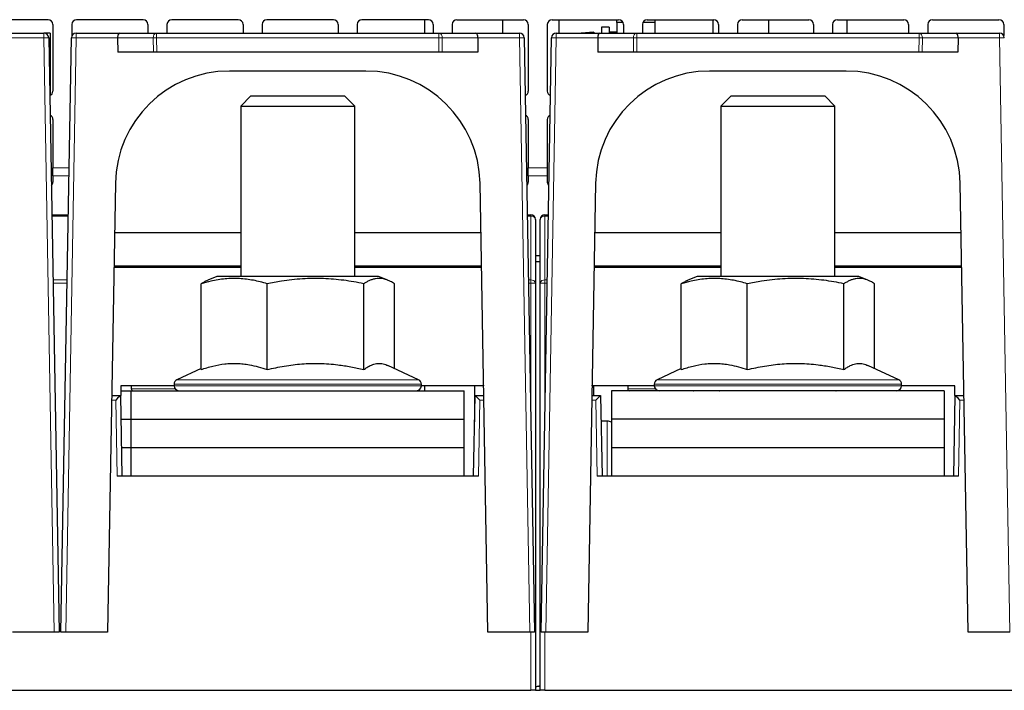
# Paper-space layout 'Blatt5' of a CAD drawing. Header units: millimetres. Extents: x 5 to 418, y 2 to 292.
# Tile 9 of 22: x 191 to 243, y 193 to 229. Entities that reach past the tile are written whole.
import ezdxf

# ---------------------------------------------------------------- set-up
doc = ezdxf.new("R2010")
doc.units = ezdxf.units.MM

psp = doc.layouts.new('Blatt5')

# ---------------------------------------------------------------- linework, layer by layer
at = {"color": 7, "linetype": 'Continuous', "lineweight": 25}
for p, q in [((192.8161, 228.5923), (189.3161, 228.5923)), ((193.0661, 228.3423), (193.0661, 224.8423)), ((194.0661, 228.3423), (194.0661, 227.7601)), ((197.8161, 228.5923), (194.3161, 228.5923)), ((198.0661, 228.3423), (198.0661, 227.8923)), ((199.0661, 228.3423), (199.0661, 227.8923)), ((202.8161, 228.5923), (199.3161, 228.5923)), ((203.0661, 228.3423), (203.0661, 227.8923)), ((204.0661, 228.3423), (204.0661, 227.8923)), ((207.8161, 228.5923), (204.3161, 228.5923)), ((208.0661, 228.3423), (208.0661, 227.8923)), ((209.0661, 228.3423), (209.0661, 227.8923)), ((212.8161, 228.5923), (209.3161, 228.5923)), ((212.6197, 227.8923), (212.6197, 228.5923)), ((213.0661, 228.3423), (213.0661, 227.8923)), ((214.0661, 228.3423), (214.0661, 227.8923)), ((214.3161, 228.5923), (217.8161, 228.5923)), ((216.7124, 228.5923), (216.7124, 227.8923)), ((218.0661, 228.3423), (218.0661, 224.8423)), ((219.0661, 228.3423), (219.0661, 224.8423)), ((219.3161, 228.5923), (222.8161, 228.5923)), ((222.7161, 228.4423), (222.7161, 228.5923)), ((223.0452, 228.4423), (222.7161, 228.4423)), ((222.7161, 228.4423), (222.7161, 227.8923)), ((223.0661, 228.3423), (223.0661, 227.8923)), ((224.0661, 228.3423), (224.0661, 227.8923)), ((224.7161, 228.4423), (224.0869, 228.4423)), ((224.3161, 228.5923), (227.8161, 228.5923)), ((224.7161, 228.5923), (224.7161, 228.4423)), ((224.7161, 228.4423), (224.7161, 227.8923)), ((228.0661, 228.3423), (228.0661, 227.8923)), ((229.0661, 228.3423), (229.0661, 227.8923)), ((229.3161, 228.5923), (232.8161, 228.5923)), ((230.7197, 227.8923), (230.7197, 228.5923)), ((233.0661, 228.3423), (233.0661, 227.8923)), ((234.0661, 228.3423), (234.0661, 227.8923)), ((234.3161, 228.5923), (237.8161, 228.5923)), ((234.8124, 228.5923), (234.8124, 227.8923)), ((238.0661, 228.3423), (238.0661, 227.8923)), ((239.0661, 228.3423), (239.0661, 227.8923)), ((239.3161, 228.5923), (242.8161, 228.5923)), ((243.0661, 228.3423), (243.0661, 227.7601)), ((190.3105, 227.8923), (192.5955, 227.8923)), ((192.9161, 227.8923), (192.5955, 227.8923)), ((192.9161, 227.8923), (192.9161, 224.6132)), ((194.2866, 227.8923), (196.5716, 227.8923)), ((196.5716, 227.8923), (198.5217, 227.8923)), ((198.5217, 227.8923), (213.3604, 227.8923)), ((213.3604, 227.8923), (215.3105, 227.8923)), ((215.3105, 227.8923), (217.5955, 227.8923)), ((219.5366, 227.8923), (221.8216, 227.8923)), ((221.5161, 227.9423), (220.8494, 227.8923)), ((221.5161, 227.9423), (221.5161, 227.8923)), ((221.8216, 227.8923), (223.7717, 227.8923)), ((222.3161, 228.1923), (221.9161, 228.1923)), ((221.9161, 228.1923), (221.9161, 227.8923)), ((222.3161, 228.1923), (222.3161, 227.8923)), ((222.7161, 227.9423), (222.3161, 227.9423)), ((223.7717, 227.8923), (238.6104, 227.8923)), ((238.6104, 227.8923), (240.5605, 227.8923)), ((240.5605, 227.8923), (242.8455, 227.8923)), ((192.8455, 227.6467), (193.3911, 196.3923)), ((193.4911, 196.3923), (194.0366, 227.6467)), ((196.468, 227.6379), (196.4734, 226.8923)), ((215.4141, 227.6379), (215.4087, 226.8923)), ((217.8455, 227.6467), (218.3911, 196.3923)), ((218.7411, 196.3923), (219.2866, 227.6467)), ((221.718, 227.6379), (221.7234, 226.8923)), ((240.6641, 227.6379), (240.6587, 226.8923)), ((198.3504, 226.8923), (196.4734, 226.8923)), ((198.5271, 226.8923), (198.3504, 226.8923)), ((213.355, 226.8923), (198.5271, 226.8923)), ((213.5317, 226.8923), (213.355, 226.8923)), ((215.4087, 226.8923), (213.5317, 226.8923)), ((223.6004, 226.8923), (221.7234, 226.8923)), ((223.7771, 226.8923), (223.6004, 226.8923)), ((238.605, 226.8923), (223.7771, 226.8923)), ((238.7817, 226.8923), (238.605, 226.8923)), ((240.6587, 226.8923), (238.7817, 226.8923)), ((209.5299, 225.8923), (202.3522, 225.8923)), ((234.7799, 225.8923), (227.6022, 225.8923)), ((203.4778, 224.5923), (202.9411, 224.0556)), ((203.4778, 224.5923), (208.4043, 224.5923)), ((208.9411, 224.0556), (208.4043, 224.5923)), ((228.7278, 224.5923), (228.1911, 224.0556)), ((228.7278, 224.5923), (233.6543, 224.5923)), ((234.1911, 224.0556), (233.6543, 224.5923)), ((202.9411, 224.0556), (202.9411, 215.0923)), ((202.9411, 224.0556), (208.9411, 224.0556)), ((208.9411, 215.0923), (208.9411, 224.0556)), ((228.1911, 224.0556), (228.1911, 215.0923)), ((228.1911, 224.0556), (234.1911, 224.0556)), ((234.1911, 215.0923), (234.1911, 224.0556)), ((193.0661, 223.3423), (193.0661, 220.814)), ((218.0661, 223.3423), (218.0661, 220.814)), ((219.0661, 223.3423), (219.0661, 220.814)), ((193.0661, 220.3914), (193.0661, 220.814)), ((218.0661, 220.3914), (218.0661, 220.814)), ((219.0661, 220.814), (219.0661, 220.3914)), ((193.0661, 220.3914), (193.0661, 220.0545)), ((218.0661, 220.3914), (218.0661, 220.0545)), ((219.0661, 220.3914), (219.0661, 220.0545)), ((196.3531, 219.997), (195.9411, 196.3923)), ((215.9411, 196.3923), (215.529, 219.997)), ((221.6031, 219.997), (221.1911, 196.3923)), ((241.1911, 196.3923), (240.779, 219.997)), ((193.0079, 218.3423), (193.8742, 218.3423)), ((218.0079, 218.3423), (218.1911, 218.3423)), ((218.4411, 218.0923), (218.4411, 214.737)), ((218.6911, 214.737), (218.6911, 218.0923)), ((218.9411, 218.3423), (219.1242, 218.3423)), ((202.9411, 217.3923), (196.3076, 217.3923)), ((215.5745, 217.3923), (208.9411, 217.3923)), ((228.1911, 217.3923), (221.5576, 217.3923)), ((240.8245, 217.3923), (234.1911, 217.3923)), ((218.4411, 216.2027), (218.6911, 216.2027)), ((196.2762, 215.5923), (197.191, 215.5923)), ((202.9411, 215.6423), (196.2771, 215.6423)), ((196.9411, 215.5923), (196.9419, 215.6423)), ((197.191, 215.5923), (202.9411, 215.5923)), ((215.605, 215.6423), (208.9411, 215.6423)), ((208.9411, 215.5923), (214.6911, 215.5923)), ((214.6911, 215.5923), (215.6059, 215.5923)), ((214.9402, 215.6423), (214.9411, 215.5923)), ((218.4411, 215.8857), (218.6911, 215.8857)), ((221.5262, 215.5923), (222.441, 215.5923)), ((228.1911, 215.6423), (221.5271, 215.6423)), ((222.1911, 215.5923), (222.1919, 215.6423)), ((222.441, 215.5923), (228.1911, 215.5923)), ((240.855, 215.6423), (234.1911, 215.6423)), ((234.1911, 215.5923), (239.9411, 215.5923)), ((239.9411, 215.5923), (240.8559, 215.5923)), ((240.1902, 215.6423), (240.1911, 215.5923)), ((201.6911, 215.0923), (201.2077, 214.8989)), ((210.1911, 215.0923), (201.6911, 215.0923)), ((210.6745, 214.8989), (210.1911, 215.0923)), ((226.9411, 215.0923), (226.4577, 214.8989)), ((235.4411, 215.0923), (226.9411, 215.0923)), ((235.9245, 214.8989), (235.4411, 215.0923)), ((200.8572, 210.2003), (200.8572, 214.7138)), ((204.3295, 210.2003), (204.3295, 214.7138)), ((209.4134, 210.2003), (209.4134, 214.7138)), ((211.0249, 210.2527), (211.0249, 214.7138)), ((218.4411, 214.737), (218.4411, 193.3423)), ((218.6911, 193.3423), (218.6911, 214.737)), ((226.1072, 210.2003), (226.1072, 214.7138)), ((229.5795, 210.2003), (229.5795, 214.7138)), ((234.6634, 210.2003), (234.6634, 214.7138)), ((236.2749, 210.2527), (236.2749, 214.7138)), ((200.8572, 210.2527), (199.5854, 209.6596)), ((212.2967, 209.6596), (210.6751, 210.4158)), ((226.1072, 210.2527), (224.8354, 209.6596)), ((237.5467, 209.6596), (235.9251, 210.4158)), ((196.6411, 209.3423), (196.6323, 208.8423)), ((199.4411, 209.3423), (196.6411, 209.3423)), ((197.1911, 209.3423), (197.1911, 209.1902)), ((199.4411, 209.433), (199.4411, 209.3423)), ((212.4411, 209.3423), (212.4411, 209.433)), ((215.7137, 209.3423), (212.4411, 209.3423)), ((212.6197, 209.0923), (212.6197, 209.3423)), ((215.2411, 209.3423), (215.2411, 207.4568)), ((215.7144, 209.3802), (215.7137, 209.3423)), ((215.7137, 209.3423), (215.715, 209.3423)), ((221.4171, 209.3423), (221.4184, 209.3423)), ((221.4184, 209.3423), (221.4178, 209.3802)), ((224.6911, 209.3423), (221.4184, 209.3423)), ((221.4911, 209.3423), (221.4911, 208.8423)), ((223.2911, 209.3423), (223.2911, 209.1923)), ((224.6911, 209.433), (224.6911, 209.3423)), ((237.6911, 209.3423), (237.6911, 209.433)), ((240.4911, 209.3423), (237.6911, 209.3423)), ((240.4998, 208.8423), (240.4911, 209.3423)), ((196.1584, 208.8423), (196.6168, 208.8423)), ((196.6168, 208.8423), (196.6169, 208.8423)), ((196.6169, 208.8423), (196.6323, 208.8423)), ((196.6169, 208.8423), (196.6911, 204.5923)), ((196.6367, 209.0923), (197.1911, 209.0923)), ((197.1911, 207.5923), (197.1911, 209.0923)), ((197.1911, 209.0923), (214.6911, 209.0923)), ((214.6911, 207.5923), (214.6911, 209.0923)), ((215.1911, 204.5923), (215.2652, 208.8423)), ((215.2652, 208.8423), (215.2653, 208.8423)), ((215.2653, 208.8423), (215.7237, 208.8423)), ((221.4084, 208.8423), (221.8668, 208.8423)), ((221.8668, 208.8423), (221.8669, 208.8423)), ((221.8669, 208.8423), (221.9411, 204.5923)), ((222.4411, 209.0919), (222.4411, 207.5919)), ((239.9411, 209.0919), (222.4411, 209.0919)), ((224.9411, 209.0923), (223.3911, 209.0923)), ((223.6286, 209.0919), (223.6286, 209.0923)), ((223.8036, 209.0919), (223.8036, 209.0923)), ((224.0661, 209.0923), (224.0756, 209.0919)), ((229.2527, 209.0923), (224.9411, 209.0923)), ((226.7565, 209.0919), (226.7661, 209.0923)), ((228.1275, 209.0923), (228.1411, 209.0919)), ((228.1911, 209.0923), (228.1911, 209.0919)), ((237.4411, 209.0923), (229.2527, 209.0923)), ((234.1911, 209.0919), (234.1911, 209.0923)), ((234.2411, 209.0919), (234.2546, 209.0923)), ((236.4911, 209.0919), (236.4911, 209.0923)), ((236.9161, 209.0923), (236.9161, 209.0919)), ((236.9911, 209.0923), (236.9911, 209.0919)), ((239.9411, 209.0919), (239.9411, 207.5919)), ((240.4411, 204.5923), (240.5152, 208.8423)), ((240.4998, 208.8423), (240.5152, 208.8423)), ((240.5152, 208.8423), (240.5153, 208.8423)), ((240.5153, 208.8423), (240.9737, 208.8423)), ((196.6387, 207.5923), (197.1911, 207.5923)), ((197.1911, 207.5923), (214.6911, 207.5923)), ((197.1911, 206.0923), (197.1911, 207.5923)), ((214.6911, 206.0923), (214.6911, 207.5923)), ((222.2161, 207.4923), (221.8904, 207.4923)), ((222.4411, 207.5919), (222.4411, 206.0921)), ((239.9411, 207.5919), (222.4411, 207.5919)), ((239.9411, 207.5919), (239.9411, 206.0921)), ((197.1911, 206.0923), (196.6649, 206.0923)), ((214.6911, 206.0923), (197.1911, 206.0923)), ((197.1911, 204.5923), (197.1911, 206.0923)), ((214.6911, 204.5923), (214.6911, 206.0923)), ((239.9411, 206.0921), (222.4411, 206.0921)), ((222.4411, 206.0921), (222.4411, 204.5923)), ((239.9411, 206.0921), (239.9411, 204.5923)), ((215.441, 204.5923), (196.4411, 204.5923)), ((240.691, 204.5923), (221.6911, 204.5923)), ((193.1409, 196.3923), (190.9411, 196.3923)), ((193.3911, 196.3923), (193.1409, 196.3923)), ((193.7412, 196.3923), (193.4911, 196.3923)), ((195.9411, 196.3923), (193.7412, 196.3923)), ((218.1409, 196.3923), (215.9411, 196.3923)), ((218.3911, 196.3923), (218.1409, 196.3923)), ((218.9912, 196.3923), (218.7411, 196.3923)), ((221.1911, 196.3923), (218.9912, 196.3923)), ((243.3909, 196.3923), (241.1911, 196.3923)), ((143.6911, 193.3423), (218.1911, 193.3423)), ((218.4411, 193.3423), (218.1911, 193.3423)), ((218.4411, 193.3423), (218.6911, 193.3423)), ((218.9411, 193.3423), (218.6911, 193.3423)), ((218.9411, 193.3423), (293.4411, 193.3423))]:
    psp.add_line(p, q, dxfattribs=at)
at = {"color": 7, "linetype": 'Continuous', "lineweight": 18}
for p, q in [((192.5955, 227.8923), (192.5955, 227.6379)), ((194.2866, 227.6379), (194.2866, 227.8923)), ((198.5217, 227.6379), (198.5217, 227.8923)), ((213.3604, 227.6379), (213.3604, 227.8923)), ((217.5955, 227.8923), (217.5955, 227.6379)), ((219.5366, 227.6379), (219.5366, 227.8923)), ((223.7717, 227.6379), (223.7717, 227.8923)), ((238.6104, 227.6379), (238.6104, 227.8923)), ((242.8455, 227.8923), (242.8455, 227.6379)), ((192.5955, 227.6379), (190.4141, 227.6379)), ((193.1409, 196.3923), (192.5955, 227.6379)), ((194.2866, 227.6379), (193.7412, 196.3923)), ((196.468, 227.6379), (194.2866, 227.6379)), ((198.345, 227.6379), (196.468, 227.6379)), ((198.3504, 226.8923), (198.345, 227.6379)), ((213.3604, 227.6379), (198.5217, 227.6379)), ((198.5217, 227.6379), (198.5271, 226.8923)), ((213.355, 226.8923), (213.3604, 227.6379)), ((213.5371, 227.6379), (213.5317, 226.8923)), ((215.4141, 227.6379), (213.5371, 227.6379)), ((217.5955, 227.6379), (215.4141, 227.6379)), ((218.1409, 196.3923), (217.5955, 227.6379)), ((219.5366, 227.6379), (218.9912, 196.3923)), ((221.718, 227.6379), (219.5366, 227.6379)), ((223.595, 227.6379), (221.718, 227.6379)), ((223.6004, 226.8923), (223.595, 227.6379)), ((238.6104, 227.6379), (223.7717, 227.6379)), ((223.7717, 227.6379), (223.7771, 226.8923)), ((238.605, 226.8923), (238.6104, 227.6379)), ((238.7871, 227.6379), (238.7817, 226.8923)), ((240.6641, 227.6379), (238.7871, 227.6379)), ((242.8455, 227.6379), (240.6641, 227.6379)), ((243.3909, 196.3923), (242.8455, 227.6379)), ((193.0661, 220.814), (193.9173, 220.814)), ((218.0661, 220.814), (219.0661, 220.814)), ((193.0661, 220.3914), (193.91, 220.3914)), ((218.0661, 220.3914), (219.0661, 220.3914)), ((193.8729, 218.2691), (193.0092, 218.2691)), ((218.1911, 218.2691), (218.0092, 218.2691)), ((218.1911, 218.2691), (218.1911, 218.3423)), ((218.1911, 214.9137), (218.1911, 218.2691)), ((218.9411, 218.3423), (218.9411, 218.2691)), ((218.9411, 218.2691), (218.9411, 214.9137)), ((219.1229, 218.2691), (218.9411, 218.2691)), ((197.1919, 215.6423), (197.191, 215.5923)), ((214.6911, 215.5923), (214.6902, 215.6423)), ((222.4419, 215.6423), (222.441, 215.5923)), ((239.9411, 215.5923), (239.9402, 215.6423)), ((193.0678, 214.9137), (193.8143, 214.9137)), ((218.0678, 214.9137), (218.1911, 214.9137)), ((218.1911, 214.7413), (218.1911, 214.9137)), ((218.9411, 214.9137), (218.9411, 214.7413)), ((218.9411, 214.9137), (219.0643, 214.9137)), ((193.8113, 214.7413), (193.0708, 214.7413)), ((218.1911, 214.7413), (218.0708, 214.7413)), ((218.1911, 207.8503), (218.1911, 214.7413)), ((218.9411, 214.7413), (218.9411, 207.8503)), ((219.0613, 214.7413), (218.9411, 214.7413)), ((197.1911, 209.1902), (199.4927, 209.1902)), ((203.9252, 209.433), (199.4411, 209.433)), ((199.4411, 209.3423), (203.9252, 209.3423)), ((199.5854, 209.6596), (203.9699, 209.6596)), ((212.4411, 209.433), (203.9252, 209.433)), ((203.9252, 209.3423), (212.4411, 209.3423)), ((203.9699, 209.6596), (212.2967, 209.6596)), ((223.2911, 209.1923), (224.7411, 209.1923)), ((229.1752, 209.433), (224.6911, 209.433)), ((224.6911, 209.3423), (229.1752, 209.3423)), ((224.8354, 209.6596), (229.2199, 209.6596)), ((237.6911, 209.433), (229.1752, 209.433)), ((229.1752, 209.3423), (237.6911, 209.3423)), ((229.2199, 209.6596), (237.5467, 209.6596)), ((196.3712, 208.5967), (196.1541, 208.5967)), ((196.4411, 204.5923), (196.3712, 208.5967)), ((215.5109, 208.5967), (215.441, 204.5923)), ((215.728, 208.5967), (215.5109, 208.5967)), ((221.6212, 208.5967), (221.4041, 208.5967)), ((221.6911, 204.5923), (221.6212, 208.5967)), ((240.7609, 208.5967), (240.691, 204.5923)), ((240.978, 208.5967), (240.7609, 208.5967)), ((222.2161, 204.5923), (222.2161, 207.4923)), ((218.1911, 193.3423), (218.1911, 196.3923)), ((218.9411, 196.3923), (218.9411, 193.3423))]:
    psp.add_line(p, q, dxfattribs=at)
at = {"color": 7, "linetype": 'Continuous', "lineweight": 25, "flags": 128}
psp.add_lwpolyline([(218.6911, 193.576), (218.6168, 193.5567), (218.5355, 193.5335)], dxfattribs=at)
at = {"color": 7, "linetype": 'Continuous', "lineweight": 25}
for centre, radius, start, end in [((192.8161, 228.3423), 0.25, 0, 90), ((194.3161, 228.3423), 0.25, 90, 180), ((197.8161, 228.3423), 0.25, 0, 90), ((199.3161, 228.3423), 0.25, 90, 180), ((202.8161, 228.3423), 0.25, 0, 90), ((204.3161, 228.3423), 0.25, 90, 180), ((207.8161, 228.3423), 0.25, 0, 90), ((209.3161, 228.3423), 0.25, 90, 180), ((212.8161, 228.3423), 0.25, 0, 90), ((214.3161, 228.3423), 0.25, 90, 180), ((217.8161, 228.3423), 0.25, 0, 90), ((219.3161, 228.3423), 0.25, 90, 180), ((222.8161, 228.3423), 0.25, 0, 90), ((224.3161, 228.3423), 0.25, 90, 180), ((227.8161, 228.3423), 0.25, 0, 90), ((229.3161, 228.3423), 0.25, 90, 180), ((232.8161, 228.3423), 0.25, 0, 90), ((234.3161, 228.3423), 0.25, 90, 180), ((237.8161, 228.3423), 0.25, 0, 90), ((239.3161, 228.3423), 0.25, 90, 180), ((242.8161, 228.3423), 0.25, 0, 90), ((192.5955, 227.6423), 0.25, 1, 90), ((194.2866, 227.6423), 0.25, 90, 179), ((217.5955, 227.6423), 0.25, 1, 90), ((219.5366, 227.6423), 0.25, 90, 179), ((242.8455, 227.6423), 0.25, 1, 90), ((202.3522, 219.8923), 6, 90, 179), ((209.5299, 219.8923), 6, 1, 90), ((227.6022, 219.8923), 6, 90, 179), ((234.7799, 219.8923), 6, 1, 90), ((192.8161, 224.8423), 0.25, 289.27426, 0), ((217.8161, 224.8423), 0.25, 289.27426, 0), ((219.3161, 224.8423), 0.25, 180, 250.72574), ((192.8161, 223.3423), 0.25, 0, 66.27394), ((217.8161, 223.3423), 0.25, 0, 66.27394), ((219.3161, 223.3423), 0.25, 113.72606, 180), ((192.8461, 220.058), 0.22, 307.82834, 359.08355), ((217.8471, 220.0575), 0.219, 307.69498, 359.21692), ((219.286, 220.058), 0.22, 180.91645, 232.17166), ((218.1911, 218.0923), 0.25, 0, 90), ((218.9411, 218.0923), 0.25, 90, 180), ((197.2911, 209.1902), 0.1, 180, 258.0822), ((199.6911, 209.433), 0.25, 115, 180), ((199.6911, 209.3423), 0.25, 180, 270), ((212.1911, 209.3423), 0.25, 270, 360), ((212.1911, 209.433), 0.25, 360, 65), ((223.3911, 209.1923), 0.1, 180, 270), ((224.9411, 209.433), 0.25, 115, 180), ((224.9411, 209.3423), 0.25, 180, 270), ((237.4411, 209.3423), 0.25, 270, 360), ((237.4411, 209.433), 0.25, 360, 65), ((222.2161, 206.9923), 0.5, 63.25632, 90), ((219.6161, 189.686), 4, 103.37068, 107.0826), ((218.5821, 193.1725), 0.364, 82.64705, 97.35295)]:
    psp.add_arc(centre, radius, start, end, dxfattribs=at)
at = {"color": 7, "linetype": 'Continuous', "lineweight": 18}
for centre, radius, start, end in [((198.567, 227.6723), 0.2246, 101.61673, 188.79457), ((213.3151, 227.6723), 0.2246, 351.20543, 78.38327), ((223.817, 227.6723), 0.2246, 101.61673, 188.79457), ((238.5651, 227.6723), 0.2246, 351.20543, 78.38327), ((192.5955, 231.2249), 3.587, 270.00142, 273.99736), ((194.2867, 231.2249), 3.587, 266.00264, 269.99858), ((198.4334, 238.3708), 10.7332, 269.52823, 270.47177), ((213.4487, 238.3708), 10.7332, 269.52823, 270.47177), ((217.5955, 231.2249), 3.587, 270.00142, 273.99736), ((219.5367, 231.2249), 3.587, 266.00264, 269.99858), ((223.6834, 238.3708), 10.7332, 269.52823, 270.47177), ((238.6987, 238.3708), 10.7332, 269.52823, 270.47177), ((242.8455, 231.2249), 3.587, 270.00142, 273.99736), ((218.2223, 218.0481), 0.2232, 11.42175, 98.04947), ((218.9098, 218.0481), 0.2232, 81.95053, 168.57825), ((218.2223, 214.6928), 0.2232, 11.42175, 98.04947), ((218.9098, 214.6928), 0.2232, 81.95053, 168.57825), ((218.2535, 211.1569), 3.585, 87.00167, 90.99863), ((218.8786, 211.1569), 3.585, 89.00137, 92.99833)]:
    psp.add_arc(centre, radius, start, end, dxfattribs=at)
at = {"color": 7, "linetype": 'Continuous', "lineweight": 25}
for centre, major_axis, ratio, start_param, end_param in [((196.5716, 227.6423), (0, 0.25), 0.4142136, 0, 1.5882496), ((215.3105, 227.6423), (0, 0.25), 0.4142136, 4.6949357, 6.2831853), ((221.8216, 227.6423), (0, 0.25), 0.4142136, 0, 1.5882496), ((240.5605, 227.6423), (0, 0.25), 0.4142136, 4.6949357, 6.2831853), ((196.3712, 208.5923), (0.2457, 0.25), 0.0087255, 0.0085744, 1.5619174), ((215.5109, 208.5923), (-0.2457, 0.25), 0.0087255, 4.7212679, 6.274611), ((221.6212, 208.5923), (0.2457, 0.25), 0.0087255, 0.0085744, 1.5619174), ((240.7609, 208.5923), (-0.2457, 0.25), 0.0087255, 4.7212679, 6.274611)]:
    psp.add_ellipse(centre, major_axis=major_axis, ratio=ratio, start_param=start_param, end_param=end_param, dxfattribs=at)
for points, knots in [([(219.6661, 228.5923), (219.6661, 228.4279), (219.6661, 228.2385), (219.6661, 227.9325), (219.6661, 227.8923)], [0, 0, 0, 0, 0.8685666, 1, 1, 1, 1]), ([(227.7661, 228.576), (227.7661, 228.4875), (227.7661, 228.3395), (227.7661, 228.0206), (227.7661, 227.8923)], [0, 0, 0, 0, 0.5978286, 1, 1, 1, 1]), ([(204.3295, 214.7138), (204.21, 214.748), (203.851, 214.8504), (203.3663, 214.9432), (202.8757, 214.989), (202.5026, 214.9962), (202.1258, 214.9753), (201.7488, 214.9266), (201.3247, 214.8451), (201.0287, 214.762), (200.8572, 214.7138)], [0, 0, 0, 0, 0.1043606, 0.3134646, 0.4185234, 0.5258411, 0.6334242, 0.7417575, 0.8503095, 1, 1, 1, 1]), ([(200.8572, 214.7138), (200.9048, 214.7432), (201.0035, 214.8039), (201.122, 214.8655), (201.193, 214.8915), (201.2124, 214.8986)], [0, 0, 0, 0, 0.40417, 0.8375453, 1, 1, 1, 1]), ([(209.4134, 214.7138), (209.2385, 214.748), (208.7128, 214.8504), (208.0032, 214.9432), (207.2849, 214.989), (206.7385, 214.9962), (206.1869, 214.9753), (205.635, 214.9266), (205.0141, 214.8451), (204.5807, 214.762), (204.3295, 214.7138)], [0, 0, 0, 0, 0.1043418, 0.3134646, 0.4185234, 0.5258411, 0.6334242, 0.7417575, 0.8503095, 1, 1, 1, 1]), ([(211.0249, 214.7138), (210.9569, 214.7554), (210.8378, 214.8281), (210.6662, 214.9052), (210.5107, 214.957), (210.3542, 214.9876), (210.1961, 214.996), (210.0367, 214.9808), (209.8763, 214.9425), (209.7161, 214.882), (209.5616, 214.8057), (209.461, 214.7434), (209.4134, 214.7138)], [0, 0, 0, 0, 0.1279296, 0.2239643, 0.3201306, 0.4167629, 0.5135807, 0.6123329, 0.7112837, 0.8107656, 0.910393, 1, 1, 1, 1]), ([(229.5795, 214.7138), (229.46, 214.748), (229.101, 214.8504), (228.6163, 214.9432), (228.1257, 214.989), (227.7526, 214.9962), (227.3758, 214.9753), (226.9988, 214.9266), (226.5747, 214.8451), (226.2787, 214.762), (226.1072, 214.7138)], [0, 0, 0, 0, 0.10436062, 0.31346465, 0.41852342, 0.52584112, 0.63342422, 0.74175755, 0.85030953, 1, 1, 1, 1]), ([(226.1072, 214.7138), (226.1548, 214.7432), (226.2535, 214.8039), (226.372, 214.8655), (226.443, 214.8915), (226.4624, 214.8986)], [0, 0, 0, 0, 0.40417, 0.8375453, 1, 1, 1, 1]), ([(234.6634, 214.7138), (234.4885, 214.748), (233.9628, 214.8504), (233.2532, 214.9432), (232.5349, 214.989), (231.9885, 214.9962), (231.4369, 214.9753), (230.885, 214.9266), (230.2641, 214.8451), (229.8307, 214.762), (229.5795, 214.7138)], [0, 0, 0, 0, 0.1043418, 0.3134646, 0.4185234, 0.5258411, 0.6334242, 0.7417575, 0.8503095, 1, 1, 1, 1]), ([(236.2749, 214.7138), (236.2069, 214.7554), (236.0878, 214.8281), (235.9162, 214.9052), (235.7607, 214.957), (235.6042, 214.9876), (235.4461, 214.996), (235.2867, 214.9808), (235.1263, 214.9425), (234.9661, 214.882), (234.8116, 214.8057), (234.711, 214.7434), (234.6634, 214.7138)], [0, 0, 0, 0, 0.1279296, 0.2239643, 0.3201306, 0.4167629, 0.5135807, 0.6123329, 0.7112837, 0.8107656, 0.910393, 1, 1, 1, 1]), ([(200.8572, 210.2003), (201.063, 210.2667), (201.4757, 210.3997), (202.0013, 210.4931), (202.4269, 210.5258), (202.7502, 210.5261), (203.0759, 210.5021), (203.4491, 210.4469), (203.8684, 210.352), (204.1757, 210.2509), (204.3295, 210.2003)], [0, 0, 0, 0, 0.1800169, 0.3610601, 0.4520433, 0.5444615, 0.6375651, 0.7308895, 0.8652331, 1, 1, 1, 1]), ([(204.3295, 210.2003), (204.6308, 210.2667), (205.2351, 210.3997), (206.0047, 210.4931), (206.6277, 210.5258), (207.1011, 210.5261), (207.578, 210.5021), (208.1244, 210.4469), (208.7382, 210.352), (209.1881, 210.2509), (209.4134, 210.2003)], [0, 0, 0, 0, 0.1800169, 0.3610601, 0.4520433, 0.5444615, 0.6375651, 0.7308895, 0.8652331, 1, 1, 1, 1]), ([(209.4134, 210.2003), (209.4689, 210.2401), (209.5799, 210.3199), (209.7364, 210.4063), (209.8821, 210.4676), (210.017, 210.5062), (210.1526, 210.5258), (210.2897, 210.5257), (210.4278, 210.5046), (210.5565, 210.4682), (210.6385, 210.4309), (210.6745, 210.4145)], [0, 0, 0, 0, 0.1341294, 0.2684678, 0.3746699, 0.4810428, 0.5879919, 0.6951575, 0.8045923, 0.9142481, 1, 1, 1, 1]), ([(226.1072, 210.2003), (226.313, 210.2667), (226.7257, 210.3997), (227.2513, 210.4931), (227.6769, 210.5258), (228.0002, 210.5261), (228.3259, 210.5021), (228.6991, 210.4469), (229.1184, 210.352), (229.4257, 210.2509), (229.5795, 210.2003)], [0, 0, 0, 0, 0.1800169, 0.3610601, 0.4520433, 0.5444615, 0.6375651, 0.7308895, 0.8652331, 1, 1, 1, 1]), ([(229.5795, 210.2003), (229.8808, 210.2667), (230.4851, 210.3997), (231.2547, 210.4931), (231.8777, 210.5258), (232.3511, 210.5261), (232.828, 210.5021), (233.3744, 210.4469), (233.9882, 210.352), (234.4381, 210.2509), (234.6634, 210.2003)], [0, 0, 0, 0, 0.1800169, 0.3610601, 0.4520433, 0.5444615, 0.6375651, 0.7308895, 0.8652331, 1, 1, 1, 1]), ([(234.6634, 210.2003), (234.7189, 210.2401), (234.8299, 210.3199), (234.9864, 210.4063), (235.1321, 210.4676), (235.267, 210.5062), (235.4026, 210.5258), (235.5397, 210.5257), (235.6778, 210.5046), (235.8065, 210.4682), (235.8885, 210.4309), (235.9245, 210.4145)], [0, 0, 0, 0, 0.1341294, 0.2684678, 0.3746699, 0.4810428, 0.5879919, 0.6951575, 0.8045923, 0.9142481, 1, 1, 1, 1])]:
    psp.add_open_spline(points, degree=3, knots=knots, dxfattribs=at)

doc.saveas('drawing.dxf')
